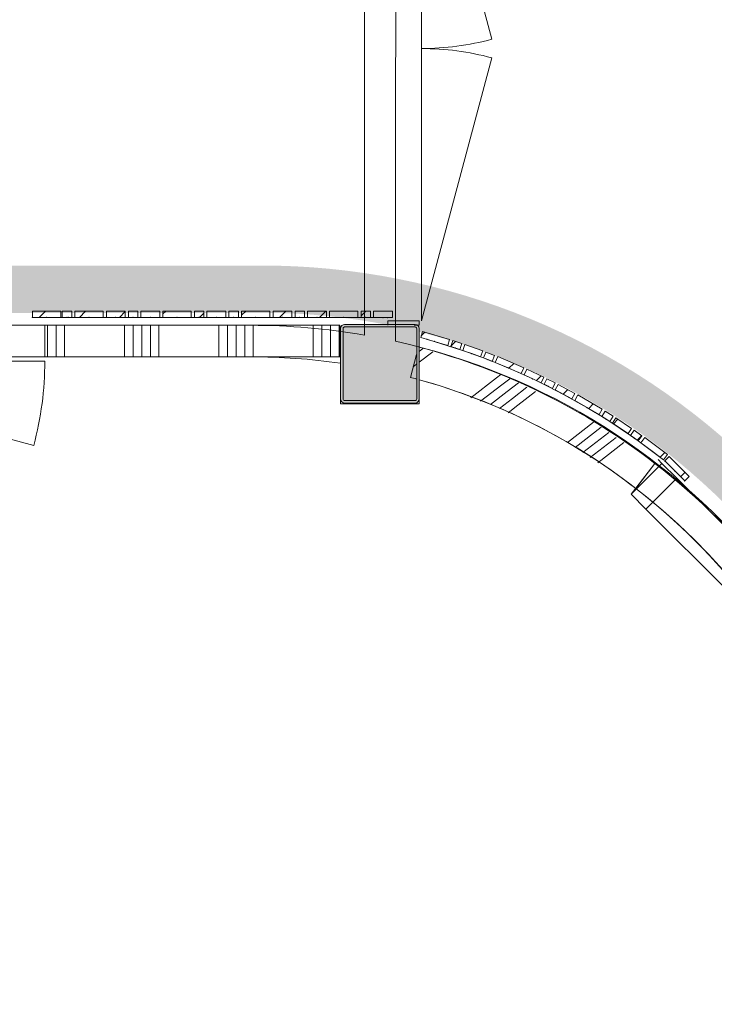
# Model space of a CAD drawing. Header units: millimetres. Extents: x -850 to 154668, y -24973 to 71030.
# Tile 102 of 212: x 15755 to 17964, y 43927 to 47057. Entities that reach past the tile are written whole.
import ezdxf

# ---------------------------------------------------------------- set-up
doc = ezdxf.new("R2010")
doc.units = ezdxf.units.MM
doc.header["$MEASUREMENT"] = 0
doc.linetypes.add('B0703', pattern=[468.700004, 312.5, -156.200004])
for name, color, linetype in [('New_22 NC Binnenwanden', 7, 'Continuous'), ('New_22 NC Binnenwanden Deuren', 7, 'Continuous'), ('New_22 NC Binnenwanden Doorsnede-arcering', 7, 'Continuous'), ('New_22 NC Binnenwanden Ramen', 7, 'Continuous'), ('New_Info Wandafwerking aanduiding', 7, 'Continuous'), ('New_Info Wandafwerking aanduiding Doorsnede-arcering', 7, 'Continuous'), ('New_Z Ruimtefuncties Zone omranding', 7, 'Continuous'), ('S-COLS-____-OTLN.RVT S', 7, 'Continuous'), ('S-COLS-____-OTLN.RVT S 2D arcering', 7, 'Continuous')]:
    doc.layers.add(name, color=color, linetype=linetype)
pattern_1 = [(45, (0, 0), (-63.63961, 63.63961), [])]

# ---------------------------------------------------------------- blocks, each defined once
blk = doc.blocks.new('*X255')
at = {"layer": 'New_22 NC Binnenwanden Doorsnede-arcering', "color": 254, "linetype": 'Continuous', "lineweight": 0, "true_color": 0xe9ebeb}
blk.add_line((17017, 45961.4), (17006.7, 45953.5), dxfattribs=at)
blk = doc.blocks.new('*X256')
at = {"layer": 'New_22 NC Binnenwanden Doorsnede-arcering', "color": 254, "linetype": 'Continuous', "lineweight": 0, "true_color": 0xe9ebeb}
for p, q in [((17037.2, 46011.6), (17025, 46002.2)), ((17068.4, 46001.1), (17025, 45967.6)), ((17271.8, 45917.7), (17190, 45854.6)), ((17285.3, 45928.2), (17271.8, 45917.7)), ((17288.6, 45896), (17220.9, 45843.8)), ((17313.4, 45915.2), (17288.6, 45896)), ((17340.8, 45901.7), (17305.4, 45874.3)), ((17368.2, 45888.2), (17322.1, 45852.6)), ((17305.4, 45874.3), (17251.9, 45833)), ((17395.6, 45874.6), (17338.9, 45830.9)), ((17322.1, 45852.6), (17281.1, 45821)), ((17338.9, 45830.9), (17308.4, 45807.3)), ((17580.3, 45776.8), (17497.2, 45712.7)), ((17604.3, 45760.7), (17521.4, 45696.8)), ((17628.3, 45744.5), (17545.4, 45680.6)), ((17652.3, 45728.4), (17569.3, 45664.4)), ((17676.3, 45712.3), (17593.3, 45648.2))]:
    blk.add_line(p, q, dxfattribs=at)
blk = doc.blocks.new('*X257')
at = {"layer": 'New_22 NC Binnenwanden Doorsnede-arcering', "color": 254, "linetype": 'Continuous', "lineweight": 0, "true_color": 0xe9ebeb}
for p, q in [((18235, 45145.2), (18157.2, 45085.2)), ((18250.3, 45122.4), (18172.8, 45062.6)), ((18265.7, 45099.6), (18188.4, 45040)), ((18281, 45076.8), (18202.7, 45016.3)), ((18296.4, 45054), (18215.9, 44991.9)), ((18384.4, 44881.6), (18305.8, 44821)), ((18396.8, 44856.5), (18316.6, 44794.6)), ((18409.3, 44831.5), (18327.3, 44768.2)), ((18421.7, 44806.4), (18338.1, 44741.9)), ((18432.6, 44780.2), (18348.8, 44715.5)), ((18497.7, 44590.1), (18412.8, 44524.6)), ((18507, 44562.6), (18420.9, 44496.2)), ((18516.4, 44535.2), (18429, 44467.8)), ((18522.8, 44505.5), (18437.1, 44439.4)), ((18528.8, 44475.5), (18446, 44411.6)), ((18570.5, 44267.4), (18554.8, 44255.2)), ((18554.8, 44255.2), (18510.5, 44221)), ((18571.6, 44233.5), (18519.8, 44193.5)), ((18573.5, 44235), (18571.6, 44233.5)), ((18575.7, 44202), (18529.1, 44166)), ((18577.8, 44169), (18538.4, 44138.6)), ((18580, 44136.1), (18547.7, 44111.1))]:
    blk.add_line(p, q, dxfattribs=at)
blk = doc.blocks.new('R1 22_5')
at = {"layer": 'New_22 NC Binnenwanden Ramen', "color": 1, "linetype": 'Continuous', "lineweight": 0}
for p, q in [((-267.7, 0), (-250, 0)), ((-250, 0), (-183, 0)), ((-250, -139), (-250, 0)), ((-183, 0), (-183, -139)), ((-183, 0), (183, 0)), ((183, -139), (183, 0)), ((183, 0), (250, 0)), ((250, 0), (267.7, 0)), ((250, -139), (250, 0)), ((-183, -139), (-250, -139)), ((183, -139), (-183, -139)), ((250, -139), (183, -139))]:
    blk.add_line(p, q, dxfattribs=at)
at = {"layer": 'New_22 NC Binnenwanden Ramen', "color": 7, "linetype": 'Continuous', "lineweight": 0}
for p, q in [((-265.7, -16), (-253, -115.2)), ((-265.7, -16), (-253, -115.2)), ((265.7, -16), (253, -115.2)), ((265.7, -16), (253, -115.2)), ((-253, -115.2), (-250, -139)), ((-253, -115.2), (-250, -139)), ((-250, -139), (-253, -115.2)), ((253, -115.2), (250, -139)), ((253, -115.2), (250, -139)), ((250, -139), (253, -115.2))]:
    blk.add_line(p, q, dxfattribs=at)
at = {"layer": 'New_22 NC Binnenwanden Ramen', "color": 9, "linetype": 'Continuous', "lineweight": 0}
for radius in [2100, 2000]:
    blk.add_arc((0, -2099.2), radius, 82.7317, 97.2683, dxfattribs=at)
blk = doc.blocks.new('Wall_48_2', base_point=(18590, 43985.9))
at = {"layer": 'New_22 NC Binnenwanden', "color": 8, "linetype": 'Continuous', "lineweight": 0, "true_color": 0x778488}
for p, q in [((17775.1, 45645.9), (17713.9, 45566.8)), ((17699.3, 45547.8), (17713.9, 45566.8)), ((17713.9, 45566.8), (17699.3, 45547.8)), ((18150.9, 45270.1), (18071.8, 45208.9)), ((18052.8, 45194.3), (18071.8, 45208.9)), ((18071.8, 45208.9), (18052.8, 45194.3))]:
    blk.add_line(p, q, dxfattribs=at)
at = {"layer": 'New_22 NC Binnenwanden', "color": 8, "linetype": 'Continuous', "lineweight": 0, "true_color": 0x778488, "flags": 128}
for points in [[(17017, 45992.6), (16997.8, 45919.5)], [(18590, 43985.9), (18440, 44429.4)]]:
    blk.add_lwpolyline(points, dxfattribs=at)
at = {"layer": 'New_22 NC Binnenwanden', "color": 8, "linetype": 'Continuous', "lineweight": 0, "true_color": 0x778488}
for radius, start, end in [(2100, 52.2683, 75.2403), (2000, 74.722, 75.291), (2000, 52.2683, 74.4843), (2100, 0.0238, 37.7317), (2000, 12.8389, 37.7317)]:
    blk.add_arc((16490, 43985), radius, start, end, dxfattribs=at)
at = {"layer": 'New_22 NC Binnenwanden', "color": 8, "lineweight": 0, "true_color": 0x778488}
for name in ['*X256', '*X255', '*X257']:
    blk.add_blockref(name, (0, 0), dxfattribs=at)
at = {"layer": 'New_22 NC Binnenwanden Ramen', "color": 1, "linetype": 'Continuous', "lineweight": 0, "xscale": -0.9999999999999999, "zscale": 1000, "rotation": 315.0000033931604}
blk.add_blockref('R1 22_5', (17974.3, 45469.3), dxfattribs=at)
blk = doc.blocks.new('Curtain Wall_68_2')
at = {"layer": 'New_22 NC Binnenwanden Doorsnede-arcering', "linetype": 'Continuous', "lineweight": 0, "true_color": 0x000000}
h = blk.add_hatch(dxfattribs=at)
h.set_pattern_fill('310_Naaldhout__01__0002', color=18, style=0, pattern_type=2)
h.set_pattern_definition(pattern_1)
h.paths.add_polyline_path([(15920.7, 46130), (15890.7, 46130), (15890.7, 46110), (15920.7, 46110)])
h = blk.add_hatch(dxfattribs=at)
h.set_pattern_fill('310_Naaldhout__01__0002', color=18, style=0, pattern_type=2)
h.set_pattern_definition(pattern_1)
h.paths.add_polyline_path([(16020.7, 46130), (15930.7, 46130), (15930.7, 46110), (16020.7, 46110)])
h = blk.add_hatch(dxfattribs=at)
h.set_pattern_fill('310_Naaldhout__01__0002', color=18, style=0, pattern_type=2)
h.set_pattern_definition(pattern_1)
h.paths.add_polyline_path([(16090.7, 46130), (16030.7, 46130), (16030.7, 46110), (16090.7, 46110)])
h = blk.add_hatch(dxfattribs=at)
h.set_pattern_fill('310_Naaldhout__01__0002', color=18, style=0, pattern_type=2)
h.set_pattern_definition(pattern_1)
h.paths.add_polyline_path([(16130.7, 46130), (16100.7, 46130), (16100.7, 46110), (16130.7, 46110)])
h = blk.add_hatch(dxfattribs=at)
h.set_pattern_fill('310_Naaldhout__01__0002', color=18, style=0, pattern_type=2)
h.set_pattern_definition(pattern_1)
h.paths.add_polyline_path([(16200.7, 46130), (16140.7, 46130), (16140.7, 46110), (16200.7, 46110)])
h = blk.add_hatch(dxfattribs=at)
h.set_pattern_fill('310_Naaldhout__01__0002', color=18, style=0, pattern_type=2)
h.set_pattern_definition(pattern_1)
h.paths.add_polyline_path([(16300.7, 46129.9), (16210.7, 46130), (16210.7, 46110), (16300.7, 46109.9)])
h = blk.add_hatch(dxfattribs=at)
h.set_pattern_fill('310_Naaldhout__01__0002', color=18, style=0, pattern_type=2)
h.set_pattern_definition(pattern_1)
h.paths.add_polyline_path([(16340.7, 46129.9), (16310.7, 46129.9), (16310.7, 46109.9), (16340.7, 46109.9)])
h = blk.add_hatch(dxfattribs=at)
h.set_pattern_fill('310_Naaldhout__01__0002', color=18, style=0, pattern_type=2)
h.set_pattern_definition(pattern_1)
h.paths.add_polyline_path([(16410.7, 46129.9), (16350.7, 46129.9), (16350.7, 46109.9), (16410.7, 46109.9)])
h = blk.add_hatch(dxfattribs=at)
h.set_pattern_fill('310_Naaldhout__01__0002', color=18, style=0, pattern_type=2)
h.set_pattern_definition(pattern_1)
h.paths.add_polyline_path([(16450.7, 46129.9), (16420.7, 46129.9), (16420.7, 46109.9), (16450.7, 46109.9)])
h = blk.add_hatch(dxfattribs=at)
h.set_pattern_fill('310_Naaldhout__01__0002', color=18, style=0, pattern_type=2)
h.set_pattern_definition(pattern_1)
h.paths.add_polyline_path([(16550.7, 46129.9), (16460.7, 46129.9), (16460.7, 46109.9), (16550.7, 46109.9)])
h = blk.add_hatch(dxfattribs=at)
h.set_pattern_fill('310_Naaldhout__01__0002', color=18, style=0, pattern_type=2)
h.set_pattern_definition(pattern_1)
h.paths.add_polyline_path([(16620.7, 46129.9), (16560.7, 46129.9), (16560.7, 46109.9), (16620.7, 46109.9)])
h = blk.add_hatch(dxfattribs=at)
h.set_pattern_fill('310_Naaldhout__01__0002', color=18, style=0, pattern_type=2)
h.set_pattern_definition(pattern_1)
h.paths.add_polyline_path([(16660.7, 46129.9), (16630.7, 46129.9), (16630.7, 46109.9), (16660.7, 46109.9)])
h = blk.add_hatch(dxfattribs=at)
h.set_pattern_fill('310_Naaldhout__01__0002', color=18, style=0, pattern_type=2)
h.set_pattern_definition(pattern_1)
h.paths.add_polyline_path([(16730.7, 46129.9), (16670.7, 46129.9), (16670.7, 46109.9), (16730.7, 46109.9)])
h = blk.add_hatch(dxfattribs=at)
h.set_pattern_fill('310_Naaldhout__01__0002', color=18, style=0, pattern_type=2)
h.set_pattern_definition(pattern_1)
h.paths.add_polyline_path([(16830.7, 46129.9), (16740.7, 46129.9), (16740.7, 46109.9), (16830.7, 46109.9)])
h = blk.add_hatch(dxfattribs=at)
h.set_pattern_fill('310_Naaldhout__01__0002', color=18, style=0, pattern_type=2)
h.set_pattern_definition(pattern_1)
h.paths.add_polyline_path([(16870.7, 46129.9), (16840.7, 46129.9), (16840.7, 46109.9), (16870.7, 46109.9)])
h = blk.add_hatch(dxfattribs=at)
h.set_pattern_fill('310_Naaldhout__01__0002', color=18, style=0, pattern_type=2)
h.set_pattern_definition(pattern_1)
h.paths.add_polyline_path([(16940.7, 46129.8), (16880.7, 46129.9), (16880.7, 46109.9), (16940.7, 46109.8)])
at = {"layer": 'New_22 NC Binnenwanden', "color": 9, "linetype": 'B0703', "lineweight": 0}
for p, q in [((15885.7, 46110), (15905.7, 46110)), ((15905.7, 46110), (15975.7, 46110)), ((15975.7, 46110), (16060.7, 46110)), ((16060.7, 46110), (16115.7, 46110)), ((16115.7, 46110), (16170.7, 46110)), ((16170.7, 46110), (16255.7, 46109.9)), ((16255.7, 46109.9), (16325.7, 46109.9)), ((16325.7, 46109.9), (16380.7, 46109.9)), ((16380.7, 46109.9), (16435.7, 46109.9)), ((16435.7, 46109.9), (16505.7, 46109.9)), ((16505.7, 46109.9), (16590.7, 46109.9)), ((16590.7, 46109.9), (16645.7, 46109.9)), ((16645.7, 46109.9), (16700.7, 46109.9)), ((16700.7, 46109.9), (16785.7, 46109.9)), ((16785.7, 46109.9), (16855.7, 46109.9)), ((16855.7, 46109.9), (16910.7, 46109.8)), ((16910.7, 46109.8), (16925.5, 46109.8)), ((16925.5, 46109.8), (16925.5, 46109.8))]:
    blk.add_line(p, q, dxfattribs=at)
at = {"layer": 'New_22 NC Binnenwanden', "color": 1, "linetype": 'Continuous', "lineweight": 0}
for p, q in [((15885.7, 46110), (15885.7, 46110)), ((15905.7, 46110), (15885.7, 46110)), ((15975.7, 46110), (15905.7, 46110)), ((16060.7, 46110), (15975.7, 46110)), ((16115.7, 46110), (16060.7, 46110)), ((16170.7, 46110), (16115.7, 46110)), ((16255.7, 46109.9), (16170.7, 46110)), ((16325.7, 46109.9), (16255.7, 46109.9)), ((16380.7, 46109.9), (16325.7, 46109.9)), ((16435.7, 46109.9), (16380.7, 46109.9)), ((16505.7, 46109.9), (16435.7, 46109.9)), ((16590.7, 46109.9), (16505.7, 46109.9)), ((16645.7, 46109.9), (16590.7, 46109.9)), ((16700.7, 46109.9), (16645.7, 46109.9)), ((16785.7, 46109.9), (16700.7, 46109.9)), ((16855.7, 46109.9), (16785.7, 46109.9)), ((16910.7, 46109.8), (16855.7, 46109.9)), ((16925.5, 46109.8), (16910.7, 46109.8)), ((16925.5, 46109.8), (16925.5, 46109.8))]:
    blk.add_line(p, q, dxfattribs=at)
at = {"layer": 'New_22 NC Binnenwanden', "color": 7, "linetype": 'Continuous', "lineweight": 0}
for p, q in [((15890.7, 46130), (15890.7, 46110)), ((15920.7, 46130), (15890.7, 46130)), ((15920.7, 46110), (15890.7, 46110)), ((15920.7, 46130), (15920.7, 46110)), ((15930.7, 46130), (15930.7, 46110)), ((15930.7, 46130), (16020.7, 46130)), ((15930.7, 46110), (16020.7, 46110)), ((16020.7, 46130), (16020.7, 46110)), ((16030.7, 46130), (16030.7, 46110)), ((16090.7, 46130), (16030.7, 46130)), ((16090.7, 46110), (16030.7, 46110)), ((16090.7, 46130), (16090.7, 46110)), ((16100.7, 46130), (16100.7, 46110)), ((16130.7, 46130), (16100.7, 46130)), ((16130.7, 46110), (16100.7, 46110)), ((16130.7, 46130), (16130.7, 46110)), ((16140.7, 46130), (16140.7, 46110)), ((16200.7, 46130), (16140.7, 46130)), ((16200.7, 46110), (16140.7, 46110)), ((16200.7, 46130), (16200.7, 46110)), ((16210.7, 46130), (16210.7, 46110)), ((16210.7, 46130), (16300.7, 46129.9)), ((16210.7, 46110), (16300.7, 46109.9)), ((16300.7, 46129.9), (16300.7, 46109.9)), ((16310.7, 46129.9), (16310.7, 46109.9)), ((16340.7, 46129.9), (16310.7, 46129.9)), ((16340.7, 46109.9), (16310.7, 46109.9)), ((16340.7, 46129.9), (16340.7, 46109.9)), ((16350.7, 46129.9), (16350.7, 46109.9)), ((16410.7, 46129.9), (16350.7, 46129.9)), ((16410.7, 46109.9), (16350.7, 46109.9)), ((16410.7, 46129.9), (16410.7, 46109.9)), ((16420.7, 46129.9), (16420.7, 46109.9)), ((16450.7, 46129.9), (16420.7, 46129.9)), ((16450.7, 46109.9), (16420.7, 46109.9)), ((16450.7, 46129.9), (16450.7, 46109.9)), ((16460.7, 46129.9), (16460.7, 46109.9)), ((16460.7, 46129.9), (16550.7, 46129.9)), ((16460.7, 46109.9), (16550.7, 46109.9)), ((16550.7, 46129.9), (16550.7, 46109.9)), ((16560.7, 46129.9), (16560.7, 46109.9)), ((16620.7, 46129.9), (16560.7, 46129.9)), ((16620.7, 46109.9), (16560.7, 46109.9)), ((16620.7, 46129.9), (16620.7, 46109.9)), ((16630.7, 46129.9), (16630.7, 46109.9)), ((16660.7, 46129.9), (16630.7, 46129.9)), ((16660.7, 46109.9), (16630.7, 46109.9)), ((16660.7, 46129.9), (16660.7, 46109.9)), ((16670.7, 46129.9), (16670.7, 46109.9)), ((16730.7, 46129.9), (16670.7, 46129.9)), ((16730.7, 46109.9), (16670.7, 46109.9)), ((16730.7, 46129.9), (16730.7, 46109.9)), ((16740.7, 46129.9), (16740.7, 46109.9)), ((16740.7, 46129.9), (16830.7, 46129.9)), ((16740.7, 46109.9), (16830.7, 46109.9)), ((16830.7, 46129.9), (16830.7, 46109.9)), ((16840.7, 46129.9), (16840.7, 46109.9)), ((16870.7, 46129.9), (16840.7, 46129.9)), ((16870.7, 46109.9), (16840.7, 46109.9)), ((16870.7, 46129.9), (16870.7, 46109.9)), ((16880.7, 46129.9), (16880.7, 46109.9)), ((16940.7, 46129.8), (16880.7, 46129.9)), ((16940.7, 46109.8), (16880.7, 46109.9)), ((16940.7, 46129.8), (16940.7, 46109.8))]:
    blk.add_line(p, q, dxfattribs=at)
at = {"layer": 'New_22 NC Binnenwanden', "color": 9, "linetype": 'B0703', "lineweight": 0}
for p in [(15885.7, 46110), (15905.7, 46110), (15975.7, 46110), (16060.7, 46110), (16115.7, 46110), (16170.7, 46110), (16255.7, 46109.9), (16325.7, 46109.9), (16380.7, 46109.9), (16435.7, 46109.9), (16505.7, 46109.9), (16590.7, 46109.9), (16645.7, 46109.9), (16700.7, 46109.9), (16785.7, 46109.9), (16855.7, 46109.9), (16910.7, 46109.8)]:
    blk.add_point(p, dxfattribs=at)
at = {"layer": 'New_22 NC Binnenwanden', "color": 1, "linetype": 'Continuous', "lineweight": 0}
for p in [(15885.7, 46110), (15905.7, 46110), (15905.7, 46110), (15975.7, 46110), (15975.7, 46110), (16060.7, 46110), (16060.7, 46110), (16115.7, 46110), (16115.7, 46110), (16170.7, 46110), (16170.7, 46110), (16255.7, 46109.9), (16255.7, 46109.9), (16325.7, 46109.9), (16325.7, 46109.9), (16380.7, 46109.9), (16380.7, 46109.9), (16435.7, 46109.9), (16435.7, 46109.9), (16505.7, 46109.9), (16505.7, 46109.9), (16590.7, 46109.9), (16590.7, 46109.9), (16645.7, 46109.9), (16645.7, 46109.9), (16700.7, 46109.9), (16700.7, 46109.9), (16785.7, 46109.9), (16785.7, 46109.9), (16855.7, 46109.9), (16855.7, 46109.9), (16910.7, 46109.8), (16910.7, 46109.8), (16925.5, 46109.8)]:
    blk.add_point(p, dxfattribs=at)
blk = doc.blocks.new('Curtain Wall_76_2')
at = {"layer": 'New_22 NC Binnenwanden Doorsnede-arcering', "linetype": 'Continuous', "lineweight": 0, "true_color": 0x000000}
h = blk.add_hatch(dxfattribs=at)
h.set_pattern_fill('310_Naaldhout__01__0002', color=18, style=0, pattern_type=2)
h.set_pattern_definition(pattern_1)
h.paths.add_polyline_path([(15885.7, 46130), (15795.7, 46130), (15795.7, 46110), (15885.7, 46110)])
at = {"layer": 'New_22 NC Binnenwanden', "color": 7, "linetype": 'Continuous', "lineweight": 0}
for p, q in [((15885.7, 46130), (15795.7, 46130)), ((15795.7, 46130), (15795.7, 46110)), ((15885.7, 46110), (15795.7, 46110)), ((15885.7, 46130), (15885.7, 46110))]:
    blk.add_line(p, q, dxfattribs=at)
at = {"layer": 'New_22 NC Binnenwanden', "color": 9, "linetype": 'B0703', "lineweight": 0}
for p, q in [((15795.7, 46110), (15795.7, 46110)), ((15795.7, 46110), (15840.7, 46110)), ((15840.7, 46110), (15910.7, 46110)), ((15910.7, 46110), (15910.7, 46110))]:
    blk.add_line(p, q, dxfattribs=at)
at = {"layer": 'New_22 NC Binnenwanden', "color": 1, "linetype": 'Continuous', "lineweight": 0}
for p, q in [((15795.7, 46110), (15795.7, 46110)), ((15840.7, 46110), (15795.7, 46110)), ((15910.7, 46110), (15840.7, 46110))]:
    blk.add_line(p, q, dxfattribs=at)
at = {"layer": 'New_22 NC Binnenwanden', "color": 9, "linetype": 'B0703', "lineweight": 0}
for p in [(15795.7, 46110), (15840.7, 46110), (15840.7, 46110), (15910.7, 46110)]:
    blk.add_point(p, dxfattribs=at)
at = {"layer": 'New_22 NC Binnenwanden', "color": 1, "linetype": 'Continuous', "lineweight": 0}
for p in [(15795.7, 46110), (15840.7, 46110), (15840.7, 46110), (15910.7, 46110), (15910.7, 46110)]:
    blk.add_point(p, dxfattribs=at)
blk = doc.blocks.new('Curtain Wall_77_2')
at = {"layer": 'New_22 NC Binnenwanden Doorsnede-arcering', "linetype": 'Continuous', "lineweight": 0, "true_color": 0x000000}
h = blk.add_hatch(dxfattribs=at)
h.set_pattern_fill('310_Naaldhout__01__0002', color=18, style=0, pattern_type=2)
h.set_pattern_definition(pattern_1)
h.paths.add_polyline_path([(17122.4, 46039.9), (17036.2, 46065.7), (17030.4, 46046.5), (17116.7, 46020.7)])
h = blk.add_hatch(dxfattribs=at)
h.set_pattern_fill('310_Naaldhout__01__0002', color=18, style=0, pattern_type=2)
h.set_pattern_definition(pattern_1)
h.paths.add_polyline_path([(17160.9, 46027.2), (17132.3, 46036.5), (17126.1, 46017.5), (17154.6, 46008.1)])
h = blk.add_hatch(dxfattribs=at)
h.set_pattern_fill('310_Naaldhout__01__0002', color=18, style=0, pattern_type=2)
h.set_pattern_definition(pattern_1)
h.paths.add_polyline_path([(17227.4, 46003.7), (17170.9, 46023.9), (17164.2, 46005.1), (17220.7, 45984.9)])
h = blk.add_hatch(dxfattribs=at)
h.set_pattern_fill('310_Naaldhout__01__0002', color=18, style=0, pattern_type=2)
h.set_pattern_definition(pattern_1)
h.paths.add_polyline_path([(17265.2, 45989), (17237.2, 45999.9), (17230, 45981.2), (17257.9, 45970.3)])
h = blk.add_hatch(dxfattribs=at)
h.set_pattern_fill('310_Naaldhout__01__0002', color=18, style=0, pattern_type=2)
h.set_pattern_definition(pattern_1)
h.paths.add_polyline_path([(17358.1, 45950.2), (17275.3, 45985.5), (17267.4, 45967.1), (17350.2, 45931.8)])
h = blk.add_hatch(dxfattribs=at)
h.set_pattern_fill('310_Naaldhout__01__0002', color=18, style=0, pattern_type=2)
h.set_pattern_definition(pattern_1)
h.paths.add_polyline_path([(17422.1, 45920.2), (17367.7, 45945.6), (17359.2, 45927.5), (17413.6, 45902)])
h = blk.add_hatch(dxfattribs=at)
h.set_pattern_fill('310_Naaldhout__01__0002', color=18, style=0, pattern_type=2)
h.set_pattern_definition(pattern_1)
h.paths.add_polyline_path([(17458.2, 45901.8), (17431.4, 45915.3), (17422.4, 45897.4), (17449.2, 45883.9)])
h = blk.add_hatch(dxfattribs=at)
h.set_pattern_fill('310_Naaldhout__01__0002', color=18, style=0, pattern_type=2)
h.set_pattern_definition(pattern_1)
h.paths.add_polyline_path([(17520.6, 45868.7), (17467.8, 45897.2), (17458.3, 45879.6), (17511.1, 45851.1)])
h = blk.add_hatch(dxfattribs=at)
h.set_pattern_fill('310_Naaldhout__01__0002', color=18, style=0, pattern_type=2)
h.set_pattern_definition(pattern_1)
h.paths.add_polyline_path([(17607.7, 45818.3), (17530, 45863.7), (17519.9, 45846.4), (17597.6, 45801)])
h = blk.add_hatch(dxfattribs=at)
h.set_pattern_fill('310_Naaldhout__01__0002', color=18, style=0, pattern_type=2)
h.set_pattern_definition(pattern_1)
h.paths.add_polyline_path([(17641.9, 45796.2), (17616.5, 45812.2), (17605.9, 45795.3), (17631.3, 45779.3)])
h = blk.add_hatch(dxfattribs=at)
h.set_pattern_fill('310_Naaldhout__01__0002', color=18, style=0, pattern_type=2)
h.set_pattern_definition(pattern_1)
h.paths.add_polyline_path([(17700.7, 45757.3), (17650.8, 45790.6), (17639.7, 45774), (17689.6, 45740.7)])
h = blk.add_hatch(dxfattribs=at)
h.set_pattern_fill('310_Naaldhout__01__0002', color=18, style=0, pattern_type=2)
h.set_pattern_definition(pattern_1)
h.paths.add_polyline_path([(17733.8, 45733.9), (17709.3, 45751.2), (17697.8, 45734.9), (17722.3, 45717.5)])
h = blk.add_hatch(dxfattribs=at)
h.set_pattern_fill('310_Naaldhout__01__0002', color=18, style=0, pattern_type=2)
h.set_pattern_definition(pattern_1)
h.paths.add_polyline_path([(17814.6, 45673.9), (17742.6, 45727.9), (17730.6, 45711.9), (17802.6, 45657.9)])
at = {"layer": 'New_22 NC Binnenwanden', "color": 7, "linetype": 'Continuous', "lineweight": 0}
for p, q in [((17036.2, 46065.7), (17030.4, 46046.5)), ((17030.4, 46046.5), (17116.7, 46020.7)), ((17036.2, 46065.7), (17122.4, 46039.9)), ((17122.4, 46039.9), (17116.7, 46020.7)), ((17132.3, 46036.5), (17126.1, 46017.5)), ((17126.1, 46017.5), (17154.6, 46008.1)), ((17132.3, 46036.5), (17160.9, 46027.2)), ((17160.9, 46027.2), (17154.6, 46008.1)), ((17170.9, 46023.9), (17164.2, 46005.1)), ((17170.9, 46023.9), (17227.4, 46003.7)), ((17164.2, 46005.1), (17220.7, 45984.9)), ((17227.4, 46003.7), (17220.7, 45984.9)), ((17237.2, 45999.9), (17230, 45981.2)), ((17230, 45981.2), (17257.9, 45970.3)), ((17237.2, 45999.9), (17265.2, 45989)), ((17265.2, 45989), (17257.9, 45970.3)), ((17275.3, 45985.5), (17267.4, 45967.1)), ((17275.3, 45985.5), (17358.1, 45950.2)), ((17267.4, 45967.1), (17350.2, 45931.8)), ((17358.1, 45950.2), (17350.2, 45931.8)), ((17367.7, 45945.6), (17359.2, 45927.5)), ((17359.2, 45927.5), (17413.6, 45902)), ((17367.7, 45945.6), (17422.1, 45920.2)), ((17422.1, 45920.2), (17413.6, 45902)), ((17431.4, 45915.3), (17422.4, 45897.4)), ((17422.4, 45897.4), (17449.2, 45883.9)), ((17431.4, 45915.3), (17458.2, 45901.8)), ((17458.2, 45901.8), (17449.2, 45883.9)), ((17467.8, 45897.2), (17458.3, 45879.6)), ((17467.8, 45897.2), (17520.6, 45868.7)), ((17458.3, 45879.6), (17511.1, 45851.1)), ((17520.6, 45868.7), (17511.1, 45851.1)), ((17530, 45863.7), (17519.9, 45846.4)), ((17530, 45863.7), (17607.7, 45818.3)), ((17519.9, 45846.4), (17597.6, 45801)), ((17607.7, 45818.3), (17597.6, 45801)), ((17616.5, 45812.2), (17605.9, 45795.3)), ((17605.9, 45795.3), (17631.3, 45779.3)), ((17616.5, 45812.2), (17641.9, 45796.2)), ((17641.9, 45796.2), (17631.3, 45779.3)), ((17650.8, 45790.6), (17639.7, 45774)), ((17650.8, 45790.6), (17700.7, 45757.3)), ((17639.7, 45774), (17689.6, 45740.7)), ((17700.7, 45757.3), (17689.6, 45740.7)), ((17709.3, 45751.2), (17697.8, 45734.9)), ((17697.8, 45734.9), (17722.3, 45717.5)), ((17709.3, 45751.2), (17733.8, 45733.9)), ((17733.8, 45733.9), (17722.3, 45717.5)), ((17742.6, 45727.9), (17730.6, 45711.9)), ((17742.6, 45727.9), (17814.6, 45673.9)), ((17730.6, 45711.9), (17802.6, 45657.9)), ((17814.6, 45673.9), (17802.6, 45657.9))]:
    blk.add_line(p, q, dxfattribs=at)
at = {"layer": 'New_22 NC Binnenwanden', "color": 9, "linetype": 'B0703', "lineweight": 0}
for p, q in [((17050.7, 46040.2), (17073.5, 46033.6)), ((17073.5, 46033.6), (17140.4, 46012.8)), ((17140.4, 46012.8), (17192.4, 45995)), ((17192.4, 45995), (17244, 45975.8)), ((17244, 45975.8), (17308.8, 45949.5)), ((17308.8, 45949.5), (17386.4, 45914.7)), ((17386.4, 45914.7), (17435.8, 45890.7)), ((17435.8, 45890.7), (17484.7, 45865.3)), ((17484.7, 45865.3), (17558.8, 45823.7)), ((17558.8, 45823.7), (17618.6, 45787.3)), ((17618.6, 45787.3), (17664.7, 45757.3)), ((17664.7, 45757.3), (17710, 45726.2)), ((17710, 45726.2), (17766.6, 45684.9)), ((17766.6, 45684.9), (17802, 45657.6))]:
    blk.add_line(p, q, dxfattribs=at)
at = {"layer": 'New_22 NC Binnenwanden', "color": 1, "linetype": 'Continuous', "lineweight": 0}
for p, q in [((17073.5, 46033.6), (17050.7, 46040.2)), ((17140.4, 46012.8), (17073.5, 46033.6)), ((17192.4, 45995), (17140.4, 46012.8)), ((17244, 45975.8), (17192.4, 45995)), ((17308.8, 45949.5), (17244, 45975.8)), ((17386.4, 45914.7), (17308.8, 45949.5)), ((17435.8, 45890.7), (17386.4, 45914.7)), ((17484.7, 45865.3), (17435.8, 45890.7)), ((17558.8, 45823.7), (17484.7, 45865.3)), ((17618.6, 45787.3), (17558.8, 45823.7)), ((17664.7, 45757.3), (17618.6, 45787.3)), ((17710, 45726.2), (17664.7, 45757.3)), ((17766.6, 45684.9), (17710, 45726.2)), ((17802, 45657.6), (17766.6, 45684.9))]:
    blk.add_line(p, q, dxfattribs=at)
at = {"layer": 'New_22 NC Binnenwanden', "color": 9, "linetype": 'B0703', "lineweight": 0}
for p in [(17050.7, 46040.2), (17050.7, 46040.2), (17073.5, 46033.6), (17140.4, 46012.8), (17192.4, 45995), (17244, 45975.8), (17308.8, 45949.5), (17386.4, 45914.7), (17435.8, 45890.7), (17484.7, 45865.3), (17558.8, 45823.7), (17618.6, 45787.3), (17664.7, 45757.3), (17710, 45726.2), (17766.6, 45684.9), (17802, 45657.6)]:
    blk.add_point(p, dxfattribs=at)
at = {"layer": 'New_22 NC Binnenwanden', "color": 1, "linetype": 'Continuous', "lineweight": 0}
for p in [(17050.7, 46040.2), (17050.7, 46040.2), (17073.5, 46033.6), (17073.5, 46033.6), (17140.4, 46012.8), (17140.4, 46012.8), (17192.4, 45995), (17192.4, 45995), (17244, 45975.8), (17244, 45975.8), (17308.8, 45949.5), (17308.8, 45949.5), (17386.4, 45914.7), (17386.4, 45914.7), (17435.8, 45890.7), (17435.8, 45890.7), (17484.7, 45865.3), (17484.7, 45865.3), (17558.8, 45823.7), (17558.8, 45823.7), (17618.6, 45787.3), (17618.6, 45787.3), (17664.7, 45757.3), (17664.7, 45757.3), (17710, 45726.2), (17710, 45726.2), (17766.6, 45684.9), (17766.6, 45684.9), (17802, 45657.6), (17802, 45657.6)]:
    blk.add_point(p, dxfattribs=at)
blk = doc.blocks.new('Curtain Wall_78_2')
at = {"layer": 'New_22 NC Binnenwanden Doorsnede-arcering', "linetype": 'Continuous', "lineweight": 0, "true_color": 0x000000}
h = blk.add_hatch(dxfattribs=at)
h.set_pattern_fill('310_Naaldhout__01__0002', color=18, style=0, pattern_type=2)
h.set_pattern_definition(pattern_1)
h.paths.add_polyline_path([(17883.8, 45604.4), (17820.2, 45668.1), (17806.1, 45653.9), (17869.7, 45590.3)])
at = {"layer": 'New_22 NC Binnenwanden', "color": 7, "linetype": 'Continuous', "lineweight": 0}
for p, q in [((17820.2, 45668.1), (17806.1, 45653.9)), ((17820.2, 45668.1), (17883.8, 45604.4)), ((17806.1, 45653.9), (17869.7, 45590.3)), ((17883.8, 45604.4), (17869.7, 45590.3))]:
    blk.add_line(p, q, dxfattribs=at)
at = {"layer": 'New_22 NC Binnenwanden', "color": 9, "linetype": 'B0703', "lineweight": 0}
for p, q in [((17806.1, 45653.9), (17806.1, 45653.9)), ((17806.1, 45653.9), (17837.9, 45622.1)), ((17806.1, 45653.9), (17806.1, 45653.9)), ((17837.9, 45622.1), (17869.7, 45590.3)), ((17869.7, 45590.3), (17869.7, 45590.3))]:
    blk.add_line(p, q, dxfattribs=at)
at = {"layer": 'New_22 NC Binnenwanden', "color": 1, "linetype": 'Continuous', "lineweight": 0}
for p, q in [((17806.1, 45653.9), (17806.1, 45653.9)), ((17837.9, 45622.1), (17806.1, 45653.9)), ((17869.7, 45590.3), (17837.9, 45622.1))]:
    blk.add_line(p, q, dxfattribs=at)
for p in [(17806.1, 45653.9), (17837.9, 45622.1), (17837.9, 45622.1), (17869.7, 45590.3), (17869.7, 45590.3)]:
    blk.add_point(p, dxfattribs=at)
at = {"layer": 'New_22 NC Binnenwanden', "color": 9, "linetype": 'B0703', "lineweight": 0}
for p in [(17837.9, 45622.1), (17837.9, 45622.1), (17869.7, 45590.3)]:
    blk.add_point(p, dxfattribs=at)
blk = doc.blocks.new('Column 193[33]_2', base_point=(0.5, 3))
at = {"layer": 'S-COLS-____-OTLN.RVT S 2D arcering', "linetype": 'Continuous', "lineweight": 0, "true_color": 0x778488}
h = blk.add_hatch(color=8, dxfattribs=at)
h.paths.add_polyline_path([(16775.5, 45851), (16776.5, 45846), (16779.3, 45841.8), (16783.5, 45838.9), (16788.5, 45838), (17012.5, 45838), (17017.5, 45838.9), (17021.7, 45841.8), (17024.5, 45846), (17025.5, 45851), (17025.5, 46075), (17024.5, 46079.9), (17021.7, 46084.1), (17017.5, 46087), (17012.5, 46088), (16788.5, 46088), (16783.5, 46087), (16779.3, 46084.1), (16776.5, 46079.9), (16775.5, 46075)])
h.paths.add_polyline_path([(17012.5, 45846), (16788.5, 45846), (16786.6, 45846.3), (16785, 45847.4), (16783.9, 45849), (16783.5, 45851), (16783.5, 46075), (16783.9, 46076.9), (16785, 46078.5), (16786.6, 46079.6), (16788.5, 46080), (17012.5, 46080), (17014.4, 46079.6), (17016.1, 46078.5), (17017.1, 46076.9), (17017.5, 46075), (17017.5, 45851), (17017.1, 45849), (17016.1, 45847.4), (17014.4, 45846.3)], flags=0)
blk.add_hatch(color=8, dxfattribs=at).paths.add_polyline_path([(17012.5, 46080), (16788.5, 46080), (16786.6, 46079.6), (16785, 46078.5), (16783.9, 46076.9), (16783.5, 46075), (16783.5, 45851), (16783.9, 45849), (16785, 45847.4), (16786.6, 45846.3), (16788.5, 45846), (17012.5, 45846), (17014.4, 45846.3), (17016.1, 45847.4), (17017.1, 45849), (17017.5, 45851), (17017.5, 46075), (17017.1, 46076.9), (17016.1, 46078.5), (17014.4, 46079.6)])
at = {"layer": 'S-COLS-____-OTLN.RVT S', "color": 1, "linetype": 'Continuous', "lineweight": 0}
for p, q in [((16776.5, 46079.9), (16775.5, 46075)), ((16775.5, 46075), (16775.5, 45851)), ((16779.3, 46084.1), (16776.5, 46079.9)), ((16783.5, 46087), (16779.3, 46084.1)), ((16788.5, 46088), (16783.5, 46087)), ((16783.5, 46075), (16783.9, 46076.9)), ((16783.5, 45851), (16783.5, 46075)), ((16783.9, 46076.9), (16785, 46078.5)), ((16785, 46078.5), (16786.6, 46079.6)), ((16786.6, 46079.6), (16788.5, 46080)), ((17012.5, 46088), (16788.5, 46088)), ((16788.5, 46080), (17012.5, 46080)), ((17017.5, 46087), (17012.5, 46088)), ((17012.5, 46080), (17014.4, 46079.6)), ((17014.4, 46079.6), (17016.1, 46078.5)), ((17016.1, 46078.5), (17017.1, 46076.9)), ((17017.1, 46076.9), (17017.5, 46075)), ((17021.7, 46084.1), (17017.5, 46087)), ((17017.5, 46075), (17017.5, 45851)), ((17024.5, 46079.9), (17021.7, 46084.1)), ((17025.5, 46075), (17024.5, 46079.9)), ((17025.5, 45851), (17025.5, 46075)), ((16775.5, 45851), (16776.5, 45846)), ((16776.5, 45846), (16779.3, 45841.8)), ((16779.3, 45841.8), (16783.5, 45838.9)), ((16783.9, 45849), (16783.5, 45851)), ((16783.5, 45838.9), (16788.5, 45838)), ((16785, 45847.4), (16783.9, 45849)), ((16786.6, 45846.3), (16785, 45847.4)), ((16788.5, 45846), (16786.6, 45846.3)), ((17012.5, 45846), (16788.5, 45846)), ((16788.5, 45838), (17012.5, 45838)), ((17014.4, 45846.3), (17012.5, 45846)), ((17012.5, 45838), (17017.5, 45838.9)), ((17016.1, 45847.4), (17014.4, 45846.3)), ((17017.1, 45849), (17016.1, 45847.4)), ((17017.5, 45851), (17017.1, 45849)), ((17017.5, 45838.9), (17021.7, 45841.8)), ((17021.7, 45841.8), (17024.5, 45846)), ((17024.5, 45846), (17025.5, 45851))]:
    blk.add_line(p, q, dxfattribs=at)
blk = doc.blocks.new('*X2601')
at = {"layer": 'New_22 NC Binnenwanden Doorsnede-arcering', "color": 254, "linetype": 'Continuous', "lineweight": 0, "true_color": 0xe9ebeb}
for p, q in [((14670.6, 46007), (14670.6, 46084.9)), ((14698, 46007), (14698, 46084.9)), ((14670.6, 45984.9), (14670.6, 46007)), ((14698, 45984.9), (14698, 46007))]:
    blk.add_line(p, q, dxfattribs=at)
blk = doc.blocks.new('*X2602')
at = {"layer": 'New_22 NC Binnenwanden Doorsnede-arcering', "color": 254, "linetype": 'Continuous', "lineweight": 0, "true_color": 0xe9ebeb}
for p, q in [((15843.1, 46007), (15843.1, 46085)), ((15870.6, 46007), (15870.6, 46085)), ((15898, 46007), (15898, 46085)), ((16088.3, 46007), (16088.3, 46085)), ((16115.7, 46007), (16115.7, 46085)), ((16143.1, 46007), (16143.1, 46085)), ((16170.6, 46007), (16170.6, 46085)), ((16198, 46007), (16198, 46085)), ((16388.3, 46007), (16388.3, 46085)), ((16415.7, 46007), (16415.7, 46085)), ((16443.1, 46007), (16443.1, 46085)), ((16470.6, 46007), (16470.6, 46085)), ((16498, 46007), (16498, 46085)), ((16688.3, 46007), (16688.3, 46085)), ((16715.7, 46007), (16715.7, 46085)), ((16743.1, 46007), (16743.1, 46085)), ((16770.6, 46007), (16770.6, 46085)), ((15843.1, 45985), (15843.1, 46007)), ((15870.6, 45985), (15870.6, 46007)), ((15898, 45985), (15898, 46007)), ((16088.3, 45985), (16088.3, 46007)), ((16115.7, 45985), (16115.7, 46007)), ((16143.1, 45985), (16143.1, 46007)), ((16170.6, 45985), (16170.6, 46007)), ((16198, 45985), (16198, 46007)), ((16388.3, 45985), (16388.3, 46007)), ((16415.7, 45985), (16415.7, 46007)), ((16443.1, 45985), (16443.1, 46007)), ((16470.6, 45985), (16470.6, 46007)), ((16498, 45985), (16498, 46007)), ((16688.3, 45985), (16688.3, 46007)), ((16715.7, 45985), (16715.7, 46007)), ((16743.1, 45985), (16743.1, 46007)), ((16770.6, 45985), (16770.6, 46007))]:
    blk.add_line(p, q, dxfattribs=at)
blk = doc.blocks.new('D1 22_6')
at = {"layer": 'New_22 NC Binnenwanden Deuren', "color": 1, "linetype": 'Continuous', "lineweight": 0}
for q in [(-481.8, 267.6), (-517, 0)]:
    blk.add_line((517, 0), q, dxfattribs=at)
at = {"layer": 'New_22 NC Binnenwanden Deuren', "color": 7, "linetype": 'Continuous', "lineweight": 0}
for p, q in [((-517, -114), (-517, -14)), ((-517, -114), (-517, -14)), ((517, -114), (517, -14)), ((517, -114), (517, -14))]:
    blk.add_line(p, q, dxfattribs=at)
at = {"layer": 'New_22 NC Binnenwanden Deuren', "color": 1, "linetype": 'Continuous', "lineweight": 0}
blk.add_arc((517, 0), 1034, 165, 180, dxfattribs=at)
blk = doc.blocks.new('Wall_517_2', base_point=(16773.1, 45985))
at = {"layer": 'New_22 NC Binnenwanden', "color": 8, "linetype": 'Continuous', "lineweight": 0, "true_color": 0x778488}
for p, q in [((14801, 46084.9), (14801, 45984.9)), ((15835, 46085), (15835, 45985))]:
    blk.add_line(p, q, dxfattribs=at)
at = {"layer": 'New_22 NC Binnenwanden', "color": 8, "linetype": 'Continuous', "lineweight": 0, "true_color": 0x778488, "flags": 128}
for points in [[(14801, 46084.9), (14650.7, 46084.9)], [(16773.1, 46085), (15835, 46085)], [(16773.1, 46085), (16773.1, 45985)], [(14650.7, 45984.9), (14801, 45984.9)], [(15835, 45985), (16773.1, 45985)]]:
    blk.add_lwpolyline(points, dxfattribs=at)
at = {"layer": 'New_22 NC Binnenwanden', "color": 8, "lineweight": 0, "true_color": 0x778488}
for name in ['*X2601', '*X2602']:
    blk.add_blockref(name, (0, 0), dxfattribs=at)
at = {"layer": 'New_22 NC Binnenwanden Deuren', "color": 1, "linetype": 'Continuous', "lineweight": 0, "zscale": 1000, "rotation": 180.0024691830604}
blk.add_blockref('D1 22_6', (15318, 45970.9), dxfattribs=at)
blk = doc.blocks.new('D2 22_8')
at = {"layer": 'New_22 NC Binnenwanden Deuren', "color": 1, "linetype": 'Continuous', "lineweight": 0}
for p, q in [((-865.2, 0), (-29.5, 223.9)), ((865.2, 0), (29.5, 223.9)), ((-865.2, 0), (0, 0)), ((865.2, 0), (0, 0))]:
    blk.add_line(p, q, dxfattribs=at)
at = {"layer": 'New_22 NC Binnenwanden Deuren', "color": 7, "linetype": 'Continuous', "lineweight": 0}
for p, q in [((-865.2, -107), (-865.2, -7)), ((-865.2, -107), (-865.2, -7)), ((865.2, -107), (865.2, -7)), ((865.2, -107), (865.2, -7))]:
    blk.add_line(p, q, dxfattribs=at)
at = {"layer": 'New_22 NC Binnenwanden Deuren', "color": 1, "linetype": 'Continuous', "lineweight": 0}
for centre, start, end in [((-865.2, 0), 0, 15), ((865.2, 0), 165, 180)]:
    blk.add_arc(centre, 865.2, start, end, dxfattribs=at)
blk = doc.blocks.new('Wall_583_2', base_point=(17025.5, 46085))
at = {"layer": 'New_22 NC Binnenwanden', "color": 8, "linetype": 'Continuous', "lineweight": 0, "true_color": 0x778488}
for p, q in [((16925.5, 47830.1), (17025.5, 47830.1)), ((16925.5, 46099.6), (17025.5, 46099.6))]:
    blk.add_line(p, q, dxfattribs=at)
at = {"layer": 'New_22 NC Binnenwanden', "color": 8, "linetype": 'Continuous', "lineweight": 0, "true_color": 0x778488, "flags": 128}
for points in [[(17025.5, 47840.1), (16925.5, 47840.1)], [(16925.5, 47840.1), (16925.5, 47830.1)], [(17025.5, 47830.1), (17025.5, 47840.1)], [(16925.5, 46099.6), (16925.5, 46085)], [(17025.5, 46085), (17009.1, 46085)], [(17025.5, 46085), (17025.5, 46099.6)]]:
    blk.add_lwpolyline(points, dxfattribs=at)
at = {"layer": 'New_22 NC Binnenwanden Deuren', "color": 1, "linetype": 'Continuous', "lineweight": 0, "zscale": 1000, "rotation": 270.0001733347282}
blk.add_blockref('D2 22_8', (17032.5, 46964.8), dxfattribs=at)
blk = doc.blocks.new('Wall_612_2', base_point=(18688.6, 43985))
at = {"layer": 'New_Info Wandafwerking aanduiding Doorsnede-arcering', "linetype": 'Continuous', "lineweight": 0, "true_color": 0x99a3a6}
blk.add_hatch(color=253, dxfattribs=at).paths.add_polyline_path([(18763.6, 43984.1, 0.414214), (16574.9, 46274.5), (16573.2, 46124.5, -0.414214), (18613.6, 43985.9)])
blk = doc.blocks.new('Wall_613_2', base_point=(16574, 46199.5))
at = {"layer": 'New_Info Wandafwerking aanduiding Doorsnede-arcering', "linetype": 'Continuous', "lineweight": 0, "true_color": 0x99a3a6}
blk.add_hatch(color=253, dxfattribs=at).paths.add_polyline_path([(16574.9, 46274.5), (13010.7, 46274.5), (13010.7, 46124.5), (16573.2, 46124.5)])

msp = doc.modelspace()

# ---------------------------------------------------------------- linework, layer by layer
at = {"layer": 'New_Z Ruimtefuncties Zone omranding', "color": 41, "linetype": 'Continuous', "lineweight": 0, "true_color": 0xffeeaa, "flags": 128}
msp.add_lwpolyline([(23390.4, 24315), (23390.4, 26210), (14200.7, 26210), (14200.7, 30170), (14200.7, 34110.1), (16950.7, 34110.1), (16950.7, 36010), (14650.7, 36010), (13000.4, 36010, -0.192176), (11511.5, 36624.2, -0.163342), (10919.2, 37730.4), (10909.9, 43996.7, -0.145429), (11374.3, 45358.1, -0.222858), (13010, 46085), (14650.7, 46085), (16490.7, 46085, -0.04315), (16851.1, 46053.8), (16851.1, 47840.1)], format="xyb", dxfattribs=at)
at = {"layer": 'New_Z Ruimtefuncties Zone omranding', "color": 41, "linetype": 'Continuous', "lineweight": 0, "true_color": 0xffdd55, "flags": 128}
msp.add_lwpolyline([(33301.4, 40895), (23980.4, 40895.1), (23980.4, 40895), (23380.4, 40895), (23380.4, 42010.4), (23980.4, 42010.4), (23980.4, 45810), (23380.4, 45810), (23380.4, 46110), (24440.5, 46110), (24440.5, 47839.7), (16950.7, 47839.7), (16949.7, 46034.2, -0.353418), (18590.7, 43984.2), (18590.5, 43830.2), (20040.4, 43830.2), (20040.4, 40220.5), (21590.4, 40220.5), (21590.4, 40110.5), (20590.4, 40110.5), (20590.4, 38745), (23390.4, 38745), (31100.4, 38745)], format="xyb", dxfattribs=at)
at = {"layer": 'New_Z Ruimtefuncties Zone omranding', "color": 231, "linetype": 'Continuous', "lineweight": 0, "true_color": 0xf9acba, "flags": 128}
msp.add_lwpolyline([(14750.7, 41110), (16775, 41110), (16775, 41185), (17025, 41185), (17025, 41110), (18445.6, 41110), (18445.8, 44406.1, 0.278882), (17025, 45912.2), (17025, 45835), (16775, 45835), (16775, 45964.6, 0.035671), (16490.7, 45985), (16490, 45985), (14750.7, 45985)], format="xyb", close=True, dxfattribs=at)

# ---------------------------------------------------------------- block references
at = {"layer": 'New_22 NC Binnenwanden', "color": 8, "lineweight": 0, "true_color": 0x778488}
for name, p in [('Wall_583_2', (17025.5, 46085)), ('Wall_517_2', (16773.1, 45985)), ('Wall_48_2', (18590, 43985.9))]:
    msp.add_blockref(name, p, dxfattribs=at)
at = {"layer": 'New_22 NC Binnenwanden', "linetype": 'Continuous', "lineweight": 0}
for name in ['Curtain Wall_76_2', 'Curtain Wall_68_2', 'Curtain Wall_77_2', 'Curtain Wall_78_2']:
    msp.add_blockref(name, (0, 0), dxfattribs=at)
at = {"layer": 'New_Info Wandafwerking aanduiding', "color": 1, "lineweight": 0}
for name, p in [('Wall_613_2', (16574, 46199.5)), ('Wall_612_2', (18688.6, 43985))]:
    msp.add_blockref(name, p, dxfattribs=at)
at = {"layer": 'S-COLS-____-OTLN.RVT S', "color": 1, "linetype": 'Continuous', "lineweight": 0}
msp.add_blockref('Column 193[33]_2', (0.5, 3), dxfattribs=at)

doc.saveas('drawing.dxf')
